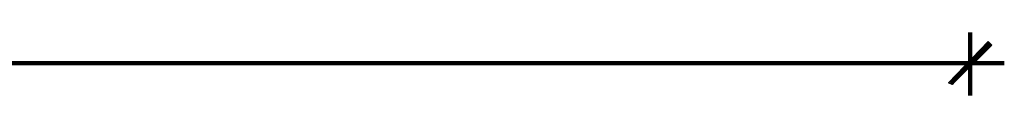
# Model space of a CAD drawing. Header units: inches. Extents: x -1901 to 7725, y 4299 to 7113.
# Tile 47 of 180: x -491 to -260, y 6478 to 6493. Entities that reach past the tile are written whole.
import ezdxf

# ---------------------------------------------------------------- set-up
doc = ezdxf.new("R2010")
doc.units = ezdxf.units.IN
doc.header["$MEASUREMENT"] = 0
doc.layers.add('at_Entity', color=7, linetype='Continuous')
doc.layers.add('at_Solid', color=7, linetype='Continuous')

msp = doc.modelspace()

# ---------------------------------------------------------------- hatches: boundary and pattern name
at = {"layer": 'at_Solid'}
for points in [[(-263.38, 6490.74), (-271.86, 6480.61), (-272.68, 6481.03)], [(-262.56, 6489.9), (-263.38, 6490.74), (-271.86, 6480.61)]]:
    msp.add_hatch(color=7, dxfattribs=at).paths.add_polyline_path(points)

# ---------------------------------------------------------------- linework, layer by layer
at = {"layer": 'at_Entity', "color": 7, "lineweight": 211}
for p, q in [((-267.62, 6492.86), (-267.62, 6478.07)), ((-272.27, 6481.03), (-262.97, 6490.32)), ((-1090.03, 6485.68), (-273.09, 6485.68)), ((-276.05, 6485.68), (-259.6, 6485.68))]:
    msp.add_line(p, q, dxfattribs=at)
at = {"layer": 'at_Entity', "color": 7}
for p, q in [((-272.68, 6481.03), (-263.38, 6490.74)), ((-263.38, 6490.74), (-271.86, 6480.61)), ((-263.38, 6490.74), (-271.86, 6480.61)), ((-271.86, 6480.61), (-262.56, 6489.9)), ((-262.56, 6489.9), (-263.38, 6490.74)), ((-271.86, 6480.61), (-272.68, 6481.03))]:
    msp.add_line(p, q, dxfattribs=at)

doc.saveas('drawing.dxf')
